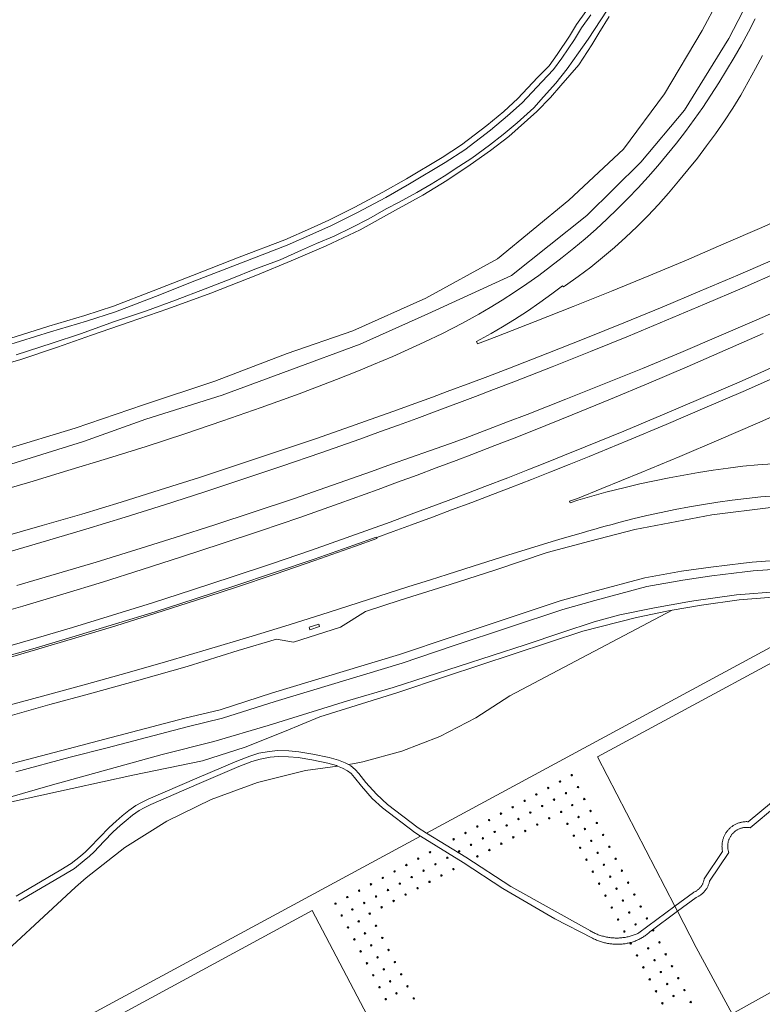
# Model space of a CAD drawing. Header units: metres. Extents: x 138165 to 154469, y 480134 to 494189.
# Tile 78 of 256: x 145597 to 145849, y 484895 to 485229. Entities that reach past the tile are written whole.
import ezdxf

# ---------------------------------------------------------------- set-up
doc = ezdxf.new("R2010")
doc.units = ezdxf.units.M
doc.header["$LTSCALE"] = 0.001
doc.header["$MEASUREMENT"] = 0
doc.layers.add('TOP-L-topo objecten punt', color=7, linetype='Continuous', lineweight=0)
doc.layers.add('TOP-L-topo objecten vlak', color=7, linetype='Continuous', lineweight=0)

# ---------------------------------------------------------------- blocks, each defined once
blk = doc.blocks.new('24')
at = {"layer": 'TOP-L-topo objecten punt', "color": 7, "linetype": 'Continuous', "lineweight": 0}
for radius in [0.025, 0.0182, 0.0115, 0.005]:
    blk.add_circle((0, 0), radius, dxfattribs=at)

msp = doc.modelspace()

# ---------------------------------------------------------------- linework, layer by layer
at = {"layer": 'TOP-L-topo objecten vlak', "flags": 128}
for points in [[(145847.45, 485263.51), (145838.79, 485245.48), (145828.19, 485225.42), (145815.39, 485203.96), (145801.56, 485185.23), (145783.06, 485167.89), (145758.8, 485148.05), (145734.59, 485134.76), (145709.89, 485123.62), (145687.61, 485115.94), (145663.07, 485106.59), (145638.88, 485098.57), (145615.75, 485090.65), (145591.92, 485083.43), (145565.78, 485075.35), (145551.29, 485071.64)], [(145852.03, 485251.39), (145846.66, 485241.12), (145837.22, 485222.67), (145822.22, 485198.43), (145807.36, 485180.81), (145789.13, 485162.78), (145763.56, 485142.38), (145735.29, 485129.42), (145712.31, 485119.1), (145688.53, 485110.31), (145665.6, 485101.9), (145639.67, 485093.76), (145618.6, 485086.2), (145592.22, 485077.85), (145568.01, 485070.67), (145552.79, 485066.67)], [(145788.78, 485231.87), (145785.64, 485227.44), (145783.24, 485223.49), (145779.01, 485217.25), (145776.3, 485213.51), (145772.45, 485209.46), (145765.76, 485202.39), (145760.94, 485197.98), (145755.19, 485193.21), (145746.66, 485186.67), (145740.05, 485182.45), (145727.98, 485175.18), (145720.06, 485170.64), (145710.48, 485165.56), (145701.75, 485161.12), (145695.48, 485158.33), (145686.84, 485154.51), (145671.37, 485148.58), (145655.58, 485142.43), (145642.22, 485137.17), (145628.8, 485131.96), (145619.07, 485128.85), (145606.83, 485125.23), (145591.55, 485120.43)], [(145790.44, 485230.75), (145787.32, 485226.34), (145784.93, 485222.41), (145780.64, 485216.1), (145777.84, 485212.23), (145773.9, 485208.08), (145767.16, 485200.96), (145762.26, 485196.47), (145756.44, 485191.64), (145747.81, 485185.03), (145741.1, 485180.74), (145728.99, 485173.46), (145721.03, 485168.89), (145711.4, 485163.78), (145702.61, 485159.32), (145696.29, 485156.5), (145687.6, 485152.66), (145672.09, 485146.71), (145656.31, 485140.57), (145642.95, 485135.31), (145629.46, 485130.07), (145619.65, 485126.93), (145607.41, 485123.32), (145592.16, 485118.53)], [(145595.75, 485115.5), (145607.98, 485119.52), (145617.54, 485122.64), (145629.14, 485126.83), (145639.93, 485130.43), (145649.8, 485134.03), (145659.77, 485137.85), (145668.83, 485141.41), (145676.7, 485144.58), (145685.22, 485147.73), (145692.48, 485151.01), (145697.55, 485153.21), (145703.56, 485155.78), (145709.55, 485158.71), (145715.21, 485161.6), (145721.16, 485164.95), (145725.5, 485167.3), (145731.55, 485170.59), (145736.38, 485173.39), (145740.76, 485176.03), (145745.78, 485179.3), (145750.15, 485182.21), (145756.18, 485186.52), (145760.8, 485190.21), (145765.49, 485194.17), (145771.13, 485199.28), (145774.48, 485202.96), (145778.59, 485207.59), (145782.41, 485212.41), (145786.34, 485217.83), (145789.61, 485222.53), (145795.95, 485232.37)], [(145587.1, 485068.5), (145600.41, 485072.41), (145613.34, 485076.28), (145626.78, 485080.35), (145639.89, 485084.51), (145652.9, 485088.75), (145665.86, 485093.1), (145678.79, 485097.63), (145691.61, 485102.33), (145704.36, 485107.21), (145711.75, 485110.14), (145716.88, 485112.24), (145723.35, 485114.93), (145728.63, 485117.3), (145733.96, 485119.78), (145740.26, 485122.78), (145746.94, 485126.23), (145752.5, 485129.32), (145756.33, 485131.59), (145760.42, 485134.08), (145764.61, 485136.77), (145768.74, 485139.58), (145772.82, 485142.46), (145776.84, 485145.42), (145780.79, 485148.48), (145784.67, 485151.63), (145788.49, 485154.83), (145792.24, 485158.14), (145795.9, 485161.53), (145799.53, 485164.97), (145803.04, 485168.51), (145806.48, 485172.14), (145809.85, 485175.82), (145813.15, 485179.56), (145816.35, 485183.4), (145819.48, 485187.29), (145822.54, 485191.24), (145825.49, 485195.27), (145828.35, 485199.36), (145831.14, 485203.5), (145833.85, 485207.7), (145836.46, 485211.96), (145838.99, 485216.26), (145841.46, 485220.6), (145843.84, 485225), (145846.16, 485229.42)], [(145588.69, 485111.48), (145597.4, 485113.93), (145609.83, 485118.08), (145621.32, 485122.16), (145634.11, 485126.62), (145647.16, 485131.06), (145661.77, 485136.37), (145677.5, 485142.62), (145688.93, 485147.39), (145700.84, 485152.42), (145712.29, 485157.93), (145724.28, 485164.52), (145733.52, 485169.66), (145741.73, 485174.62), (145749.55, 485179.9), (145756.48, 485184.81), (145762.72, 485189.53), (145772.16, 485197.97), (145776.76, 485202.78), (145780.32, 485206.78), (145786.35, 485213.85), (145790.79, 485220.54), (145793.22, 485224.5), (145796.65, 485230.16)], [(145848.59, 485216.98), (145846.24, 485212.53), (145843.79, 485208.03), (145841.24, 485203.57), (145838.53, 485199.17), (145835.74, 485194.86), (145832.68, 485190.42), (145829.63, 485186.32), (145826.57, 485182.22), (145823.33, 485178.2), (145820.21, 485174.39), (145816.78, 485170.26), (145813.42, 485166.49), (145809.73, 485162.6), (145806.07, 485158.85), (145802.33, 485155.36), (145798.45, 485151.92), (145794.43, 485148.47), (145790.45, 485145.24), (145786.21, 485142.09), (145781.86, 485139.07), (145781.15, 485138.58), (145780.92, 485138.85), (145777.3, 485136.21), (145773.17, 485133.24), (145768.99, 485130.34), (145764.66, 485127.48), (145760.58, 485124.96), (145756.69, 485122.72), (145751.78, 485120), (145752.07, 485119.23), (145758.66, 485121.76), (145771.6, 485126.79), (145784.49, 485131.89), (145797.44, 485137.11), (145810.11, 485142.31), (145822.84, 485147.62), (145835.57, 485153.09), (145848.34, 485158.67), (145860.98, 485164.29)], [(145852.98, 485148.09), (145840.21, 485142.53), (145827.41, 485137.07), (145814.59, 485131.7), (145801.65, 485126.36), (145788.8, 485121.16), (145775.87, 485116.05), (145762.88, 485111.01), (145755.54, 485108.22), (145749.83, 485106.06), (145741.81, 485103.07), (145736.85, 485101.22), (145729.65, 485098.57), (145723.77, 485096.46), (145717.58, 485094.27), (145710.66, 485091.81), (145697.51, 485087.2), (145684.33, 485082.72), (145671.12, 485078.32), (145657.89, 485073.97), (145644.62, 485069.78), (145631.33, 485065.62), (145618.01, 485061.58), (145604.66, 485057.63), (145591.28, 485053.8)], [(145592.61, 485048.59), (145606.04, 485052.48), (145619.41, 485056.47), (145632.75, 485060.53), (145646.07, 485064.74), (145659.34, 485069.02), (145672.58, 485073.34), (145685.81, 485077.78), (145699, 485082.26), (145712.16, 485086.93), (145719.24, 485089.49), (145725.29, 485091.66), (145731.54, 485093.98), (145738.39, 485096.51), (145751.45, 485101.44), (145757.54, 485103.77), (145764.33, 485106.36), (145777.39, 485111.42), (145790.37, 485116.64), (145803.24, 485121.89), (145816.1, 485127.23), (145828.96, 485132.65), (145841.78, 485138.16), (145854.5, 485143.76)], [(145859.59, 485133.02), (145846.75, 485127.38), (145833.88, 485121.82), (145820.95, 485116.35), (145808, 485110.94), (145795, 485105.66), (145781.95, 485100.47), (145768.91, 485095.34), (145762.21, 485092.77), (145755.79, 485090.31), (145747.91, 485087.33), (145742.62, 485085.37), (145735.78, 485082.94), (145729.41, 485080.71), (145722.98, 485078.42), (145716.21, 485076.01), (145702.97, 485071.31), (145689.71, 485066.76), (145676.41, 485062.31), (145663.07, 485057.91), (145649.7, 485053.62), (145636.31, 485049.43), (145622.9, 485045.28), (145609.48, 485041.26), (145596, 485037.32)], [(145717.94, 485053.59), (145723.52, 485055.62), (145729.77, 485057.93), (145736.84, 485060.55), (145743.32, 485062.97), (145750.13, 485065.52), (145755.68, 485067.64), (145763.38, 485070.58), (145770.39, 485073.31), (145776.6, 485075.72), (145783.07, 485078.31), (145789.89, 485081.07), (145803.02, 485086.48), (145816.02, 485091.94), (145829.09, 485097.51), (145842.08, 485103.15), (145855.08, 485108.9), (145868.01, 485114.74), (145880.9, 485120.67), (145893.75, 485126.69), (145898.34, 485128.88)], [(145584.5, 485026.51), (145598.03, 485030.4), (145611.58, 485034.37), (145625.08, 485038.53), (145638.46, 485042.73), (145651.83, 485047.01), (145665.23, 485051.43), (145678.59, 485055.88), (145691.9, 485060.43), (145705.19, 485065.17), (145718.43, 485069.93), (145724.99, 485072.33), (145731.66, 485074.78), (145738.07, 485077.2), (145744.83, 485079.75), (145750.18, 485081.76), (145757.98, 485084.77), (145764.52, 485087.33), (145771.06, 485089.9), (145784.12, 485095.18), (145797.15, 485100.5), (145810.15, 485105.93), (145823.1, 485111.45), (145836.01, 485117.06), (145848.88, 485122.76)], [(145853.64, 485112.05), (145840.68, 485106.31), (145827.7, 485100.67), (145814.75, 485095.16), (145801.62, 485089.67), (145788.52, 485084.29), (145781.6, 485081.49), (145775.43, 485079.04), (145769.12, 485076.55), (145762.35, 485073.88), (145754.59, 485070.88), (145749.01, 485068.74), (145742.19, 485066.17), (145735.74, 485063.75), (145728.75, 485061.17), (145722.44, 485058.85), (145709.11, 485054.05), (145695.81, 485049.36), (145682.33, 485044.75), (145668.96, 485040.24), (145655.51, 485035.83), (145641.99, 485031.52), (145628.47, 485027.26), (145614.87, 485023.15), (145601.39, 485019.15), (145587.68, 485015.2)], [(145859.93, 485098.14), (145846.88, 485092.37), (145833.78, 485086.7), (145820.64, 485081.1), (145807.46, 485075.6), (145794.24, 485070.19), (145785.94, 485066.87), (145783.22, 485065.89), (145783.41, 485065.41), (145786.06, 485066.25), (145795.58, 485068.95), (145802.06, 485070.6), (145807.08, 485071.77), (145812.01, 485072.81), (145816.97, 485073.79), (145821.93, 485074.76), (145826.92, 485075.67), (145831.93, 485076.47), (145836.95, 485077.14), (145841.98, 485077.78), (145847.02, 485078.27), (145852.07, 485078.59)], [(145852.92, 485067.77), (145848.05, 485067.35), (145843.2, 485066.85), (145838.34, 485066.27), (145833.5, 485065.6), (145828.67, 485064.85), (145823.86, 485064.03), (145819.04, 485063.11), (145814.24, 485062.12), (145809.46, 485061.06), (145804.68, 485059.93), (145799.91, 485058.67), (145797.71, 485058.04), (145795.35, 485057.42), (145794.11, 485057.09), (145791.43, 485056.35), (145789.36, 485055.76), (145787.95, 485055.35), (145780.8, 485053.27), (145777.37, 485052.24), (145768.21, 485049.45), (145762.7, 485047.72), (145755.18, 485045.34), (145750.55, 485043.87), (145741.8, 485041.08), (145736.11, 485039.27), (145728.48, 485036.85), (145715.16, 485032.61), (145701.79, 485028.31), (145688.25, 485024.04), (145674.62, 485019.82), (145660.96, 485015.72), (145647.15, 485011.66), (145633.44, 485007.73), (145619.59, 485003.86), (145605.92, 485000.15), (145592.15, 484996.5)], [(145576.42, 484988.62), (145592.23, 484992.69), (145607.2, 484996.98), (145620.67, 485000.68), (145637.4, 485005.3), (145653.7, 485009.91), (145671.05, 485015.28), (145683.96, 485019.12), (145689.76, 485018.14), (145705.72, 485023.23), (145714.18, 485028.5), (145725.9, 485032.33), (145742.77, 485037.73), (145757.91, 485042.51), (145775.65, 485048.48), (145790.15, 485052.37), (145805.38, 485056.33), (145831.44, 485061.33), (145851.45, 485063.75), (145867.52, 485064.9), (145886.23, 485065.06), (145901.82, 485064.1), (145909.4, 485063.08), (145924.08, 485060.77)], [(145924.08, 485060.77), (145909.4, 485063.08), (145901.82, 485064.1), (145886.23, 485065.06), (145867.52, 485064.9), (145851.45, 485063.75), (145831.44, 485061.33), (145805.38, 485056.33), (145790.15, 485052.37), (145775.65, 485048.48), (145757.91, 485042.51), (145742.77, 485037.73), (145725.9, 485032.33), (145714.18, 485028.5), (145705.72, 485023.23), (145689.76, 485018.14), (145683.96, 485019.12), (145671.05, 485015.28), (145653.7, 485009.91), (145637.4, 485005.3), (145620.67, 485000.68), (145607.2, 484996.98), (145592.23, 484992.69), (145576.42, 484988.62)], [(145570.78, 485007.23), (145574.85, 485008.34), (145588.59, 485012.22), (145602.21, 485016.11), (145615.81, 485020.18), (145629.4, 485024.33), (145642.94, 485028.48), (145656.39, 485032.79), (145669.88, 485037.25), (145683.34, 485041.78), (145696.77, 485046.33), (145710.16, 485051.04), (145717.8, 485053.75), (145717.94, 485053.59)], [(145717.94, 485053.59), (145718.02, 485053.28), (145710.39, 485050.53), (145696.99, 485045.82), (145683.56, 485041.2), (145670.09, 485036.68), (145656.59, 485032.26), (145643.06, 485027.93), (145629.61, 485023.73), (145615.98, 485019.59), (145602.39, 485015.57), (145588.76, 485011.64), (145575.04, 485007.78), (145570.96, 485006.66)], [(145930.23, 485044.62), (145923.25, 485045.41), (145918.07, 485046), (145910.3, 485046.19), (145882.68, 485046.85), (145864.89, 485046.7), (145845.17, 485045.29), (145842.21, 485044.93), (145831.09, 485043.57), (145821.19, 485042.17), (145808.74, 485039.9), (145791.02, 485035.15), (145780.07, 485032.11), (145743.19, 485019.89), (145725.63, 485013.93), (145682.64, 485000.96), (145664.93, 484995.27), (145652.96, 484992.41), (145625.82, 484985.26), (145613.37, 484982.02), (145594.95, 484977.11), (145581.04, 484973.35)], [(145865.01, 485043.7), (145845.46, 485042.3), (145842.58, 485041.95), (145831.48, 485040.59), (145821.67, 485039.21), (145809.4, 485036.97), (145791.81, 485032.25), (145780.94, 485029.24), (145744.14, 485017.05), (145726.54, 485011.07), (145683.53, 484998.09), (145665.74, 484992.38), (145653.69, 484989.5), (145626.58, 484982.36), (145614.13, 484979.12), (145595.73, 484974.22)], [(145593.63, 484965.66), (145607.35, 484969.58), (145645.3, 484980.06), (145662.72, 484984.52), (145681.18, 484989.96), (145708, 484998.21), (145723.47, 485002.79), (145768.17, 485017.27), (145780.65, 485021.43), (145791.64, 485025.06), (145800.28, 485027.41), (145812.07, 485029.82), (145823.34, 485031.8), (145825.4, 485032.16), (145839.77, 485034.23), (145854.38, 485035.29)], [(145885.1, 485034.68), (145734.76, 484953.46)], [(145900.3, 485034.12), (145884.29, 485028.76), (145792.72, 484979.27), (145818.94, 484928.68)], [(145818.07, 485029.02), (145828, 485030.72), (145840.69, 485032.53), (145860.8, 485034.07), (145876.27, 485034.49), (145885.1, 485034.68)], [(145528.82, 484947.25), (145552.18, 484953.43), (145565.83, 484957.13), (145594.21, 484964.05), (145635.27, 484973.04), (145658.9, 484977.97), (145673.33, 484982.54), (145686.67, 484987.88), (145698.65, 484992.79), (145725.05, 485001.09), (145741.2, 485006.53), (145787.79, 485021.84), (145805.89, 485026.52), (145816.16, 485028.69), (145818.07, 485029.02)], [(145818.07, 485029.02), (145763.08, 485000), (145751.56, 484992.46), (145739.32, 484986.16), (145726.48, 484981.18), (145713.19, 484977.57), (145710.36, 484976.99), (145708.34, 484976.7)], [(145698.32, 485024.28), (145698.58, 485023.42), (145695.29, 485022.37), (145695.02, 485023.23), (145698.32, 485024.28)], [(145708.34, 484976.7), (145707.24, 484977.31), (145704.99, 484978.21), (145701.87, 484979.05), (145696.33, 484980.19), (145691.56, 484981.01), (145688.15, 484981.32), (145684.47, 484981.41), (145681.55, 484981.14), (145677.98, 484980.48), (145674.94, 484979.56), (145670.53, 484977.87), (145656.95, 484972.09), (145640.54, 484964.97), (145638.2, 484963.82), (145636.35, 484962.75), (145633.96, 484961.12), (145631.73, 484959.24), (145629.72, 484957.48), (145627.29, 484955.36), (145624.03, 484951.95), (145620.74, 484948.53), (145619.32, 484947.11), (145617.62, 484945.66), (145614.38, 484943.14), (145610.93, 484940.99), (145595.8, 484932.12)], [(145596.73, 484930.35), (145611.96, 484939.28), (145615.53, 484941.49), (145618.88, 484944.11), (145620.68, 484945.64), (145622.17, 484947.13), (145625.47, 484950.56), (145628.67, 484953.91), (145631.03, 484955.98), (145633.04, 484957.72), (145635.17, 484959.53), (145637.41, 484961.06), (145639.14, 484962.05), (145641.38, 484963.16), (145657.74, 484970.25), (145671.28, 484976.01), (145675.59, 484977.66), (145678.45, 484978.53), (145681.82, 484979.16), (145684.54, 484979.4), (145688.04, 484979.32), (145691.3, 484979.03), (145695.95, 484978.22), (145701.4, 484977.1), (145704.36, 484976.31), (145704.67, 484976.18)], [(145734.76, 484953.46), (145731.92, 484955.22), (145721.6, 484963.11), (145717.82, 484966.6), (145714.29, 484970.64), (145711.89, 484973.59), (145710.63, 484975.03), (145709.2, 484976.23), (145708.34, 484976.7)], [(145569.92, 484893.91), (145571.42, 484895.63), (145583.61, 484905.34), (145615.94, 484935.09), (145619.49, 484938.28), (145632.66, 484948.59), (145646.83, 484957.48), (145661.86, 484964.83), (145677.57, 484970.57), (145693.8, 484974.64), (145704.67, 484976.18)], [(145704.67, 484976.18), (145706.38, 484975.5), (145708.06, 484974.57), (145709.23, 484973.59), (145710.37, 484972.3), (145712.76, 484969.35), (145716.38, 484965.21), (145719.84, 484962.01), (145730.81, 484953.62), (145732.79, 484952.4)], [(145851.65, 484963.79), (145843.79, 484957.3), (145843.54, 484957.31), (145843.29, 484957.32), (145843.04, 484957.32), (145842.78, 484957.31), (145842.53, 484957.29), (145842.28, 484957.27), (145842.02, 484957.23), (145841.77, 484957.19), (145841.53, 484957.15), (145841.28, 484957.09), (145841.03, 484957.03), (145840.79, 484956.96), (145840.55, 484956.88), (145840.31, 484956.79), (145840.07, 484956.7), (145839.84, 484956.6), (145839.61, 484956.5), (145839.39, 484956.38), (145839.16, 484956.26), (145838.94, 484956.14), (145838.73, 484956), (145838.52, 484955.86), (145838.31, 484955.72), (145838.11, 484955.57), (145837.91, 484955.41), (145837.72, 484955.24), (145837.53, 484955.07), (145837.35, 484954.9), (145837.17, 484954.71), (145837, 484954.53), (145836.83, 484954.34), (145836.67, 484954.14), (145836.52, 484953.94), (145836.37, 484953.73), (145836.23, 484953.52), (145836.1, 484953.31), (145835.97, 484953.09), (145835.85, 484952.86), (145835.73, 484952.64), (145835.63, 484952.41), (145835.53, 484952.18), (145835.43, 484951.94), (145835.35, 484951.7), (145835.27, 484951.46), (145835.2, 484951.22), (145835.13, 484950.97), (145835.08, 484950.73), (145835.03, 484950.48), (145834.99, 484950.23), (145834.95, 484949.98), (145834.93, 484949.72), (145834.91, 484949.47), (145834.9, 484949.22), (145834.89, 484948.97), (145834.9, 484948.71), (145834.91, 484948.46), (145834.93, 484948.21), (145834.96, 484947.95), (145834.99, 484947.7), (145835.04, 484947.45), (145835.09, 484947.21), (145828.86, 484937.91), (145828.83, 484937.7), (145828.78, 484937.49), (145828.73, 484937.28), (145828.67, 484937.08), (145828.61, 484936.88), (145828.53, 484936.68), (145828.45, 484936.49), (145828.36, 484936.29), (145828.27, 484936.1), (145828.17, 484935.92), (145828.06, 484935.74), (145827.95, 484935.56), (145827.83, 484935.38), (145827.7, 484935.22), (145827.57, 484935.05), (145827.43, 484934.89), (145827.28, 484934.73), (145827.14, 484934.59), (145826.98, 484934.44), (145826.82, 484934.3), (145826.65, 484934.17), (145826.49, 484934.04), (145826.31, 484933.92), (145826.13, 484933.81), (145825.95, 484933.7), (145825.77, 484933.6), (145825.58, 484933.5), (145825.39, 484933.42), (145825.19, 484933.34), (145818.94, 484928.68)], [(145819.85, 484926.94), (145826.15, 484931.63), (145826.37, 484931.73), (145826.59, 484931.84), (145826.8, 484931.95), (145827.01, 484932.07), (145827.21, 484932.19), (145827.41, 484932.32), (145827.61, 484932.46), (145827.8, 484932.6), (145827.99, 484932.75), (145828.17, 484932.91), (145828.35, 484933.06), (145828.52, 484933.23), (145828.69, 484933.4), (145828.86, 484933.58), (145829.01, 484933.76), (145829.17, 484933.94), (145829.31, 484934.13), (145829.45, 484934.32), (145829.59, 484934.52), (145829.72, 484934.72), (145829.84, 484934.93), (145829.95, 484935.14), (145830.06, 484935.35), (145830.17, 484935.57), (145830.26, 484935.79), (145830.35, 484936.01), (145830.43, 484936.23), (145830.51, 484936.46), (145830.58, 484936.69), (145830.64, 484936.92), (145830.7, 484937.15), (145837.2, 484946.87), (145837.13, 484947.08), (145837.07, 484947.29), (145837.01, 484947.51), (145836.96, 484947.73), (145836.92, 484947.95), (145836.89, 484948.17), (145836.86, 484948.39), (145836.85, 484948.61), (145836.84, 484948.83), (145836.84, 484949.06), (145836.84, 484949.28), (145836.86, 484949.5), (145836.88, 484949.72), (145836.91, 484949.94), (145836.94, 484950.16), (145836.99, 484950.38), (145837.04, 484950.6), (145837.1, 484950.81), (145837.17, 484951.03), (145837.24, 484951.23), (145837.32, 484951.44), (145837.41, 484951.65), (145837.51, 484951.85), (145837.61, 484952.04), (145837.72, 484952.24), (145837.84, 484952.43), (145837.96, 484952.61), (145838.09, 484952.8), (145838.23, 484952.97), (145838.37, 484953.14), (145838.52, 484953.31), (145838.67, 484953.47), (145838.83, 484953.63), (145838.99, 484953.78), (145839.16, 484953.92), (145839.34, 484954.06), (145839.52, 484954.2), (145839.7, 484954.32), (145839.89, 484954.44), (145840.08, 484954.55), (145840.28, 484954.66), (145840.48, 484954.76), (145840.68, 484954.85), (145840.88, 484954.94), (145841.09, 484955.01), (145841.3, 484955.09), (145841.52, 484955.15), (145841.73, 484955.2), (145841.95, 484955.25), (145842.17, 484955.29), (145842.39, 484955.33), (145842.61, 484955.35), (145842.83, 484955.37), (145843.06, 484955.38), (145843.28, 484955.38), (145843.5, 484955.37), (145843.73, 484955.36), (145843.95, 484955.34), (145844.17, 484955.31), (145844.39, 484955.27), (145853.39, 484962.72)], [(145818.94, 484928.68), (145806.75, 484919.6), (145806.43, 484919.45), (145806.11, 484919.31), (145805.79, 484919.17), (145805.46, 484919.04), (145805.13, 484918.91), (145804.8, 484918.8), (145804.47, 484918.69), (145804.13, 484918.58), (145803.8, 484918.49), (145803.45, 484918.4), (145803.11, 484918.32), (145802.77, 484918.24), (145802.43, 484918.17), (145802.06, 484918.11), (145801.7, 484918.05), (145801.33, 484918.01), (145800.96, 484917.97), (145800.6, 484917.93), (145800.23, 484917.91), (145799.86, 484917.89), (145799.49, 484917.88), (145799.12, 484917.88), (145798.75, 484917.89), (145798.38, 484917.9), (145798.01, 484917.92), (145797.64, 484917.95), (145797.28, 484917.99), (145796.91, 484918.03), (145796.54, 484918.09), (145796.18, 484918.15), (145795.82, 484918.21), (145795.45, 484918.29), (145795.09, 484918.37), (145794.73, 484918.46), (145794.38, 484918.56), (145794.02, 484918.66), (145793.67, 484918.77), (145793.32, 484918.89), (145792.98, 484919.02), (145792.63, 484919.15), (145792.29, 484919.29), (145791.95, 484919.44), (145791.61, 484919.6), (145791.28, 484919.76), (145790.95, 484919.93), (145790.63, 484920.1), (145790.31, 484920.29), (145763.41, 484935.37), (145748.1, 484945.24), (145734.76, 484953.46)], [(145571.45, 484865.24), (145732.79, 484952.4)], [(145732.79, 484952.4), (145747.18, 484943.52), (145760.7, 484934.66), (145778.22, 484924.42), (145791.06, 484917.81), (145791.38, 484917.65), (145791.71, 484917.49), (145792.03, 484917.34), (145792.36, 484917.2), (145792.7, 484917.06), (145793.03, 484916.93), (145793.37, 484916.81), (145793.71, 484916.69), (145794.06, 484916.58), (145794.4, 484916.48), (145794.75, 484916.38), (145795.1, 484916.29), (145795.45, 484916.21), (145795.8, 484916.14), (145796.15, 484916.07), (145796.51, 484916.01), (145796.86, 484915.96), (145797.22, 484915.91), (145797.58, 484915.87), (145797.94, 484915.84), (145798.3, 484915.81), (145798.66, 484915.79), (145799.02, 484915.78), (145799.37, 484915.78), (145799.71, 484915.77), (145800.06, 484915.78), (145800.41, 484915.79), (145800.76, 484915.81), (145801.1, 484915.84), (145801.45, 484915.88), (145801.79, 484915.92), (145802.14, 484915.97), (145802.48, 484916.03), (145802.82, 484916.09), (145803.16, 484916.16), (145803.5, 484916.24), (145803.83, 484916.33), (145804.17, 484916.42), (145804.5, 484916.52), (145804.83, 484916.63), (145805.16, 484916.75), (145805.48, 484916.87), (145805.8, 484917), (145806.12, 484917.14), (145806.44, 484917.28), (145806.76, 484917.43), (145807.07, 484917.58), (145807.37, 484917.75), (145807.67, 484917.92), (145807.97, 484918.09), (145808.27, 484918.28), (145808.56, 484918.47), (145808.85, 484918.66), (145809.13, 484918.86), (145809.41, 484919.07), (145809.68, 484919.28), (145809.95, 484919.5), (145810.22, 484919.73), (145810.48, 484919.96), (145819.85, 484926.94)], [(145722.99, 484876.03), (145696.03, 484927.16), (145577.56, 484862.95)], [(145818.94, 484928.68), (145819.85, 484926.94)], [(145819.85, 484926.94), (145826.19, 484914.7), (145838.33, 484892.23), (145905.91, 484929.85)]]:
    msp.add_lwpolyline(points, dxfattribs=at)

# ---------------------------------------------------------------- block references
at = {"layer": 'TOP-L-topo objecten punt', "xscale": 10, "yscale": 10, "zscale": 10}
for p in [(145784.02, 484973.08), (145780.02, 484970.91), (145772.01, 484966.55), (145776.02, 484968.73), (145782.02, 484966.98), (145786.14, 484969.03), (145768.01, 484964.38), (145778, 484964.79), (145788.26, 484964.99), (145760.01, 484960.03), (145764.01, 484962.2), (145769.96, 484960.41), (145773.98, 484962.6), (145780.41, 484960.64), (145784.16, 484962.94), (145790.38, 484960.94), (145756, 484957.85), (145765.95, 484958.22), (145772.3, 484956.33), (145776.36, 484958.48), (145782.55, 484956.59), (145786.31, 484958.89), (145792.5, 484956.89), (145748, 484953.5), (145752, 484955.68), (145757.91, 484953.85), (145761.93, 484956.04), (145768.25, 484954.17), (145788.45, 484954.85), (145743.99, 484951.33), (145753.89, 484951.66), (145760.14, 484949.86), (145764.2, 484952.02), (145784.7, 484952.53), (145790.6, 484950.81), (145794.62, 484952.84), (145735.99, 484946.97), (145745.86, 484947.28), (145749.87, 484949.47), (145756.09, 484947.7), (145786.84, 484948.48), (145792.74, 484946.76), (145796.74, 484948.8), (145731.99, 484944.8), (145741.84, 484945.09), (145752.03, 484945.55), (145788.98, 484944.42), (145798.86, 484944.75), (145723.98, 484940.45), (145727.98, 484942.62), (145733.8, 484940.71), (145737.82, 484942.9), (145743.93, 484941.23), (145791.12, 484940.37), (145794.89, 484942.72), (145800.98, 484940.7), (145719.98, 484938.27), (145725.76, 484936.34), (145729.78, 484938.52), (145735.82, 484936.92), (145739.87, 484939.08), (145793.27, 484936.31), (145797.03, 484938.67), (145803.1, 484936.66), (145711.98, 484933.92), (145715.98, 484936.1), (145721.74, 484934.15), (145731.77, 484934.77), (145799.17, 484934.63), (145707.97, 484931.75), (145713.71, 484929.77), (145717.73, 484931.96), (145723.66, 484930.45), (145727.71, 484932.61), (145795.41, 484932.26), (145801.32, 484930.59), (145805.22, 484932.61), (145703.97, 484929.57), (145709.69, 484927.58), (145719.6, 484928.3), (145797.55, 484928.2), (145803.46, 484926.54), (145807.34, 484928.56), (145706.1, 484925.52), (145711.82, 484923.52), (145715.55, 484926.14), (145799.7, 484924.15), (145809.46, 484924.51), (145708.23, 484921.47), (145717.68, 484922.04), (145801.84, 484920.09), (145805.61, 484922.5), (145811.58, 484920.47), (145710.36, 484917.42), (145713.95, 484919.46), (145719.82, 484917.93), (145813.7, 484916.42), (145712.49, 484913.37), (145716.08, 484915.39), (145721.95, 484913.83), (145803.98, 484916.04), (145809.89, 484914.41), (145718.21, 484911.33), (145724.08, 484909.72), (145806.12, 484911.98), (145812.04, 484910.37), (145815.82, 484912.37), (145714.62, 484909.32), (145720.35, 484907.27), (145808.27, 484907.93), (145814.18, 484906.33), (145817.94, 484908.33), (145716.75, 484905.27), (145722.48, 484903.2), (145726.21, 484905.62), (145810.41, 484903.87), (145820.06, 484904.28), (145718.88, 484901.22), (145728.34, 484901.52), (145812.55, 484899.82), (145816.33, 484902.28), (145822.18, 484900.23), (145721.01, 484897.17), (145724.61, 484899.14), (145730.48, 484897.41), (145818.47, 484898.24), (145814.7, 484895.77), (145824.3, 484896.18)]:
    msp.add_blockref('24', p, dxfattribs=at)

doc.saveas('drawing.dxf')
